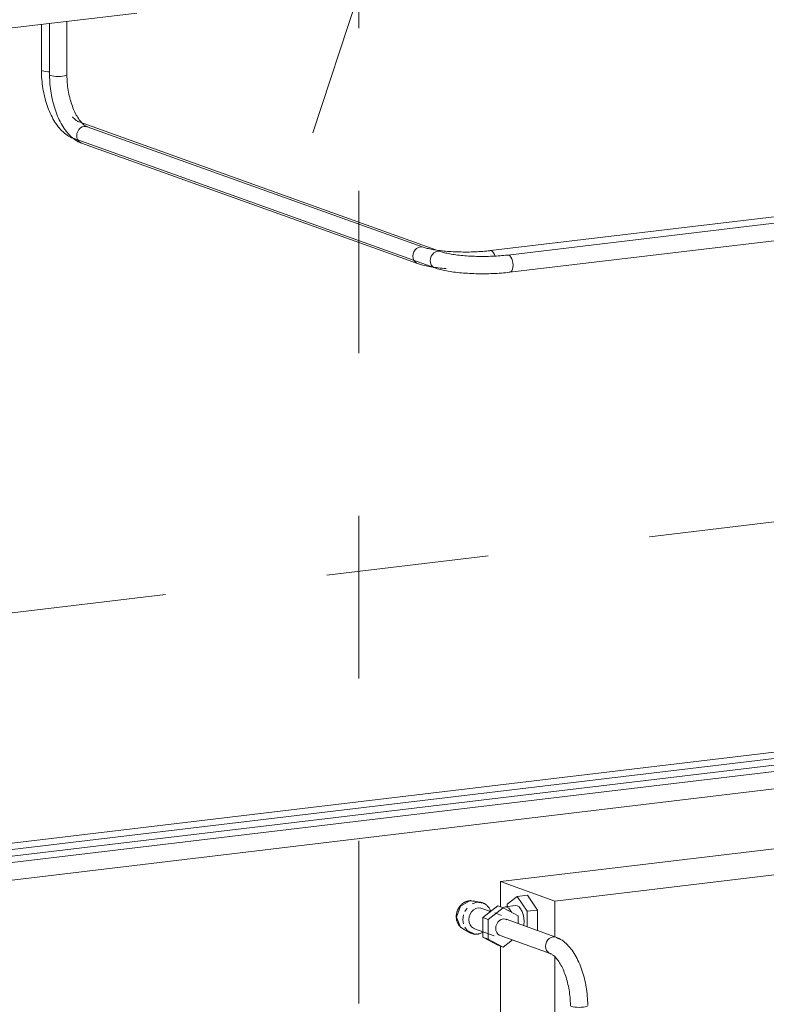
# Model space of a CAD drawing. Header units: millimetres. Extents: x 38570 to 76040, y -5041 to 9267.
# Tile 88 of 168: x 66571 to 67260, y -3576 to -2667. Entities that reach past the tile are written whole.
import ezdxf

# ---------------------------------------------------------------- set-up
doc = ezdxf.new("R2010")
doc.units = ezdxf.units.MM
doc.linetypes.add('ADSK_Скрыто', pattern=[300, 150, -150])
for name, color, linetype, lineweight in [('G-____-____-SYMB', 111, 'ADSK_Скрыто', 20), ('M-EQPM-____-OTLN', 50, 'Continuous', 20), ('P-PIPE-____-IDEN', 2, 'Continuous', 20), ('P-PIPE-____-OTLN', 3, 'Continuous', 20)]:
    doc.layers.add(name, color=color, linetype=linetype, lineweight=lineweight)

# ---------------------------------------------------------------- blocks, each defined once
blk = doc.blocks.new('ADSK_Радиатор универсальный_Боковое подключение_Клапаны - Радиатор 600х1000-V153-3D Отопление Right')
at = {"layer": 'M-EQPM-____-OTLN'}
for p, q in [((46489.65, -3359.39), (45623.63, -3462.83)), ((45673.63, -3480.75), (46539.65, -3377.3)), ((45623.63, -3462.83), (45673.63, -3480.75)), ((45623.63, -3462.83), (45623.63, -3486.18)), ((45639.1, -3476.49), (45629.85, -3483.62)), ((45639.1, -3476.49), (45648.63, -3475.35)), ((45648.35, -3490.25), (45639.1, -3476.49)), ((45648.63, -3475.35), (45657.88, -3489.12)), ((45590.79, -3490.36), (45592.78, -3487.23)), ((45605.49, -3481.98), (45598.49, -3480.57)), ((45614.55, -3490.38), (45606.49, -3487.5)), ((45607.26, -3495.98), (45621.12, -3485.28)), ((45626.12, -3487.08), (45612.26, -3497.77)), ((45621.12, -3485.28), (45626.12, -3487.08)), ((45639.98, -3494.46), (45626.12, -3487.08)), ((45637.62, -3484.98), (45628.09, -3486.12)), ((45630.87, -3489.54), (45629.58, -3488.74)), ((45629.85, -3483.62), (45629.85, -3485.91)), ((45648.35, -3490.25), (45657.88, -3489.12)), ((45657.88, -3489.12), (45657.88, -3508.11)), ((45673.63, -3480.75), (45673.63, -3513.85)), ((45588.98, -3498.04), (45589.61, -3493.46)), ((45589.47, -3501.93), (45588.98, -3498.04)), ((45607.26, -3514.05), (45607.26, -3495.98)), ((45612.26, -3497.77), (45607.26, -3495.98)), ((45612.26, -3497.77), (45612.26, -3515.84)), ((45613.96, -3490.77), (45613.12, -3490.71)), ((45614.71, -3490.23), (45613.99, -3490.32)), ((45624.49, -3493.95), (45618.44, -3491.78)), ((45639.98, -3501.48), (45639.98, -3494.46)), ((45648.35, -3504.7), (45648.35, -3490.25)), ((45589.16, -3506.59), (45595.47, -3509.95)), ((45599.75, -3506.32), (45617.75, -3512.77)), ((45601.95, -3511.14), (45601.18, -3511.2)), ((45621.12, -3521.44), (45607.26, -3514.05)), ((45612.26, -3515.84), (45607.26, -3514.05)), ((45612.26, -3515.84), (45626.12, -3523.23)), ((45626.12, -3523.23), (45621.12, -3521.44)), ((45623.63, -3522.33), (45623.63, -4025.94)), ((45626.12, -3523.23), (45634.65, -3516.64)), ((45673.63, -3532.03), (45673.63, -4053.51))]:
    blk.add_line(p, q, dxfattribs=at)
for points in [[(45596.66, -3480.37, 0), (45596.12, -3480.37, 0), (45595.58, -3480.4, 0), (45595.05, -3480.45, 0), (45594.52, -3480.52, 0), (45593.99, -3480.62, 0), (45593.47, -3480.74, 0), (45592.95, -3480.88, 0), (45592.45, -3481.05, 0), (45591.95, -3481.23, 0), (45591.45, -3481.44, 0), (45590.97, -3481.66, 0), (45590.5, -3481.91, 0), (45590.04, -3482.17, 0), (45589.59, -3482.45, 0), (45589.15, -3482.75, 0), (45588.72, -3483.06, 0), (45588.31, -3483.39, 0), (45587.91, -3483.74, 0), (45587.52, -3484.1, 0), (45587.14, -3484.47, 0), (45586.78, -3484.86, 0), (45586.43, -3485.25, 0), (45586.1, -3485.67, 0), (45585.78, -3486.09, 0), (45585.48, -3486.52, 0), (45585.19, -3486.97, 0), (45584.91, -3487.42, 0), (45584.66, -3487.88, 0), (45584.42, -3488.35, 0), (45584.19, -3488.83, 0), (45583.98, -3489.32, 0), (45583.79, -3489.81, 0), (45583.62, -3490.31, 0), (45583.46, -3490.82, 0), (45583.32, -3491.33, 0), (45583.19, -3491.84, 0), (45583.09, -3492.36, 0), (45583, -3492.88, 0), (45582.93, -3493.41, 0), (45582.88, -3493.93, 0), (45582.84, -3494.46, 0), (45582.83, -3494.99, 0), (45582.83, -3495.15, 0)], [(45583.13, -3495.51, 0), (45586.67, -3485.45, 0), (45595.2, -3480.44, 0), (45600.31, -3481.12, 0)], [(45594.46, -3497.94, 0), (45594.76, -3495.38, 0), (45595.62, -3492.91, 0), (45597, -3490.72, 0), (45598.79, -3488.95, 0), (45600.88, -3487.73, 0), (45603.12, -3487.13, 0), (45605.36, -3487.19, 0), (45607.43, -3487.91, 0)], [(45597.36, -3483.34, 0), (45601.95, -3481.84, 0), (45607.72, -3482.68, 0)], [(45614.55, -3490.16, 0), (45614.35, -3489.63, 0), (45614.14, -3489.11, 0), (45613.9, -3488.61, 0), (45613.65, -3488.11, 0), (45613.38, -3487.63, 0), (45613.09, -3487.17, 0), (45612.78, -3486.71, 0), (45612.45, -3486.28, 0), (45612.1, -3485.85, 0), (45611.74, -3485.45, 0), (45611.36, -3485.06, 0), (45610.97, -3484.69, 0), (45610.56, -3484.34, 0), (45610.13, -3484.01, 0), (45609.69, -3483.7, 0), (45609.24, -3483.41, 0), (45608.78, -3483.14, 0), (45608.3, -3482.9, 0), (45607.81, -3482.68, 0), (45607.32, -3482.48, 0), (45606.81, -3482.3, 0), (45606.3, -3482.15, 0), (45605.78, -3482.03, 0), (45605.25, -3481.92, 0), (45604.72, -3481.85, 0), (45604.18, -3481.79, 0), (45603.65, -3481.77, 0), (45603.49, -3481.76, 0)], [(45633.86, -3491.17, 0), (45632.7, -3489.06, 0), (45631.19, -3487.29, 0), (45629.58, -3486.3, 0), (45627.96, -3486.13, 0), (45626.45, -3486.82, 0)], [(45645.35, -3499.63, 0), (45645.14, -3496.39, 0), (45644.51, -3493.21, 0), (45643.52, -3490.33, 0), (45642.23, -3487.92, 0), (45640.72, -3486.16, 0), (45639.1, -3485.16, 0), (45637.48, -3485, 0)], [(45582.83, -3495.15, 0), (45582.84, -3495.68, 0), (45582.86, -3496.21, 0), (45582.91, -3496.74, 0), (45582.98, -3497.26, 0), (45583.06, -3497.79, 0), (45583.17, -3498.3, 0), (45583.29, -3498.82, 0), (45583.44, -3499.33, 0), (45583.6, -3499.83, 0), (45583.79, -3500.33, 0), (45583.99, -3500.82, 0), (45584.21, -3501.31, 0), (45584.46, -3501.78, 0), (45584.72, -3502.24, 0), (45585, -3502.7, 0), (45585.3, -3503.14, 0), (45585.62, -3503.56, 0), (45585.96, -3503.98, 0), (45586.32, -3504.38, 0), (45586.7, -3504.76, 0), (45587.09, -3505.13, 0), (45587.5, -3505.48, 0), (45587.62, -3505.58, 0)], [(45590.68, -3507.24, 0), (45586.67, -3504.72, 0), (45583.13, -3495.51, 0)], [(45600.64, -3506.58, 0), (45598.79, -3505.9, 0), (45597, -3504.56, 0), (45595.62, -3502.7, 0), (45594.76, -3500.44, 0), (45594.46, -3497.94, 0)], [(45613.12, -3490.71, 0), (45613.82, -3490.35, 0), (45614.51, -3490.37, 0)], [(45619.19, -3505.98, 0), (45619.43, -3503.93, 0), (45620.12, -3501.95, 0), (45621.22, -3500.2, 0), (45622.66, -3498.79, 0), (45624.33, -3497.81, 0), (45626.12, -3497.32, 0), (45627.91, -3497.38, 0), (45629.59, -3497.96, 0)], [(45599.83, -3511.19, 0), (45592.78, -3507.94, 0), (45590.62, -3504.96, 0)], [(45624.14, -3512.89, 0), (45622.66, -3512.34, 0), (45621.22, -3511.27, 0), (45620.12, -3509.78, 0), (45619.43, -3507.98, 0), (45619.19, -3505.98, 0)], [(45645, -3503.53, 0), (45645.14, -3502.72, 0), (45645.35, -3499.63, 0)], [(45593.78, -3508.84, 0), (45594.21, -3509.17, 0), (45594.66, -3509.47, 0), (45595.11, -3509.76, 0), (45595.58, -3510.02, 0), (45596.06, -3510.26, 0), (45596.55, -3510.47, 0), (45597.05, -3510.67, 0), (45597.55, -3510.84, 0), (45598.07, -3510.98, 0), (45598.59, -3511.1, 0), (45599.12, -3511.2, 0), (45599.65, -3511.27, 0), (45600.18, -3511.32, 0), (45600.72, -3511.34, 0), (45601.26, -3511.34, 0), (45601.8, -3511.31, 0), (45602.34, -3511.26, 0), (45602.88, -3511.18, 0), (45603.41, -3511.08, 0), (45603.95, -3510.96, 0), (45604.47, -3510.81, 0), (45605, -3510.64, 0), (45605.52, -3510.45, 0), (45606.03, -3510.24, 0), (45606.53, -3510, 0), (45607.03, -3509.75, 0)]]:
    blk.add_polyline3d(points, dxfattribs=at)
blk = doc.blocks.new('ADSK_СШПЭ Аксиальный_Поворот с фиксатором - Поворот трубы-V154-3D Отопление Right')
at = {"layer": 'P-PIPE-____-OTLN', "color": 10}
for p, q in [((45667.22, -3516.68), (45668.65, -3515.27)), ((45668.66, -3515.26), (45670.32, -3514.29)), ((45670.33, -3514.29), (45672.11, -3513.81)), ((45672.12, -3513.81), (45673.91, -3513.86)), ((45665.18, -3522.46), (45665.42, -3520.41)), ((45665.42, -3524.46), (45665.18, -3522.46)), ((45665.42, -3520.41), (45666.11, -3518.44)), ((45666.11, -3526.27), (45665.42, -3524.46)), ((45666.11, -3518.44), (45667.21, -3516.69)), ((45667.21, -3527.75), (45666.11, -3526.27)), ((45668.65, -3528.83), (45667.22, -3527.76)), ((45688.39, -3577.63), (45688.11, -3577.2)), ((45689.18, -3578.02), (45688.39, -3577.63)), ((45690.46, -3578.37), (45689.19, -3578.03)), ((45692.11, -3578.63), (45690.46, -3578.37)), ((45694.04, -3578.8), (45692.12, -3578.63)), ((45696.11, -3578.85), (45694.05, -3578.8)), ((45698.18, -3578.8), (45696.12, -3578.85)), ((45700.11, -3578.63), (45698.19, -3578.8)), ((45701.77, -3578.37), (45700.12, -3578.63)), ((45703.04, -3578.02), (45701.78, -3578.37)), ((45703.84, -3577.63), (45703.05, -3578.02))]:
    blk.add_line(p, q, dxfattribs=at)
for points in [[(45673.91, -3513.86, 0), (45675.58, -3514.44, 0), (45677.01, -3515.52, 0)], [(45674.81, -3514.1, 0), (45676.27, -3514.69, 0), (45677.7, -3515.36, 0), (45679.07, -3516.13, 0), (45680.41, -3516.97, 0), (45681.7, -3517.9, 0), (45682.95, -3518.89, 0), (45684.17, -3519.96, 0), (45685.34, -3521.09, 0), (45686.47, -3522.28, 0), (45687.57, -3523.53, 0), (45688.64, -3524.85, 0), (45689.67, -3526.21, 0), (45690.67, -3527.63, 0), (45691.63, -3529.11, 0), (45692.56, -3530.63, 0), (45693.45, -3532.2, 0), (45694.32, -3533.82, 0), (45695.14, -3535.49, 0), (45695.94, -3537.19, 0), (45696.7, -3538.94, 0), (45697.43, -3540.73, 0), (45698.12, -3542.55, 0), (45698.78, -3544.4, 0), (45699.4, -3546.29, 0), (45699.98, -3548.21, 0), (45700.53, -3550.15, 0), (45701.04, -3552.12, 0), (45701.52, -3554.1, 0), (45701.95, -3556.11, 0), (45702.35, -3558.14, 0), (45702.7, -3560.17, 0), (45703.02, -3562.22, 0), (45703.3, -3564.28, 0), (45703.54, -3566.34, 0), (45703.73, -3568.41, 0), (45703.89, -3570.47, 0), (45704.01, -3572.54, 0), (45704.08, -3574.6, 0), (45704.11, -3576.65, 0), (45704.11, -3577.2, 0)], [(45669.41, -3529.17, 0), (45669.87, -3529.35, 0), (45670.37, -3529.58, 0), (45670.9, -3529.88, 0), (45671.46, -3530.24, 0), (45672.06, -3530.66, 0), (45672.68, -3531.16, 0), (45673.33, -3531.73, 0), (45673.99, -3532.36, 0), (45674.66, -3533.07, 0), (45675.34, -3533.85, 0), (45676.03, -3534.7, 0), (45676.72, -3535.61, 0), (45677.41, -3536.6, 0), (45678.1, -3537.65, 0), (45678.77, -3538.76, 0), (45679.44, -3539.93, 0), (45680.09, -3541.15, 0), (45680.73, -3542.44, 0), (45681.35, -3543.77, 0), (45681.96, -3545.15, 0), (45682.54, -3546.59, 0), (45683.1, -3548.06, 0), (45683.64, -3549.57, 0), (45684.15, -3551.13, 0), (45684.63, -3552.71, 0), (45685.09, -3554.33, 0), (45685.52, -3555.98, 0), (45685.91, -3557.65, 0), (45686.28, -3559.34, 0), (45686.62, -3561.05, 0), (45686.92, -3562.78, 0), (45687.19, -3564.52, 0), (45687.42, -3566.27, 0), (45687.63, -3568.02, 0), (45687.79, -3569.77, 0), (45687.93, -3571.52, 0), (45688.02, -3573.27, 0), (45688.08, -3575.01, 0), (45688.11, -3576.73, 0), (45688.11, -3577.2, 0)]]:
    blk.add_polyline3d(points, dxfattribs=at)
blk = doc.blocks.new('ADSK_Радиатор универсальный_Боковое подключение_Клапаны - Радиатор 600х1000-V157-3D Отопление Right')
at = {"layer": 'M-EQPM-____-OTLN'}
blk.add_line((45288.03, -2661.3), (44422.01, -2764.75), dxfattribs=at)
blk = doc.blocks.new('ADSK_СШПЭ Аксиальный_Поворот с фиксатором - Поворот трубы-V159-3D Отопление Right')
at = {"layer": 'P-PIPE-____-OTLN', "color": 10}
blk.add_line((45241.33, -2765.94), (45239.54, -2765.89), dxfattribs=at)
for points in [[(45236.84, -2781.24, 0), (45235.37, -2780.66, 0), (45233.95, -2779.99, 0), (45232.58, -2779.22, 0), (45231.24, -2778.38, 0), (45229.95, -2777.45, 0), (45228.7, -2776.46, 0), (45227.48, -2775.39, 0), (45226.31, -2774.26, 0), (45225.17, -2773.07, 0), (45224.07, -2771.81, 0), (45223.01, -2770.5, 0), (45221.98, -2769.14, 0), (45220.98, -2767.71, 0), (45220.02, -2766.24, 0), (45219.09, -2764.72, 0), (45218.2, -2763.14, 0), (45217.33, -2761.52, 0), (45216.5, -2759.86, 0), (45215.71, -2758.15, 0), (45214.95, -2756.41, 0), (45214.22, -2754.62, 0), (45213.53, -2752.8, 0), (45212.87, -2750.94, 0), (45212.25, -2749.06, 0), (45211.66, -2747.14, 0), (45211.12, -2745.2, 0), (45210.61, -2743.23, 0), (45210.13, -2741.24, 0), (45209.7, -2739.24, 0), (45209.3, -2737.21, 0), (45208.94, -2735.17, 0), (45208.63, -2733.12, 0), (45208.35, -2731.07, 0), (45208.11, -2729, 0), (45207.91, -2726.94, 0), (45207.76, -2724.87, 0), (45207.64, -2722.81, 0), (45207.57, -2720.75, 0), (45207.54, -2718.7, 0), (45207.54, -2718.15, 0)], [(45207.54, -2718.15, 0), (45207.81, -2718.58, 0), (45208.61, -2718.98, 0), (45209.88, -2719.32, 0), (45211.54, -2719.58, 0), (45213.47, -2719.75, 0), (45215.54, -2719.81, 0), (45217.61, -2719.75, 0), (45219.54, -2719.58, 0)], [(45219.54, -2719.58, 0), (45221.19, -2719.32, 0), (45222.46, -2718.98, 0), (45223.26, -2718.58, 0), (45223.54, -2718.15, 0)], [(45242.23, -2766.18, 0), (45241.78, -2766, 0), (45241.28, -2765.76, 0), (45240.75, -2765.47, 0), (45240.18, -2765.11, 0), (45239.59, -2764.68, 0), (45238.97, -2764.19, 0), (45238.32, -2763.62, 0), (45237.66, -2762.99, 0), (45236.99, -2762.28, 0), (45236.31, -2761.5, 0), (45235.62, -2760.65, 0), (45234.93, -2759.73, 0), (45234.24, -2758.75, 0), (45233.55, -2757.7, 0), (45232.88, -2756.59, 0), (45232.21, -2755.42, 0), (45231.56, -2754.19, 0), (45230.92, -2752.91, 0), (45230.29, -2751.58, 0), (45229.69, -2750.19, 0), (45229.11, -2748.76, 0), (45228.55, -2747.29, 0), (45228.01, -2745.77, 0), (45227.5, -2744.22, 0), (45227.02, -2742.63, 0), (45226.56, -2741.02, 0), (45226.13, -2739.37, 0), (45225.73, -2737.7, 0), (45225.37, -2736, 0), (45225.03, -2734.29, 0), (45224.73, -2732.57, 0), (45224.46, -2730.83, 0), (45224.22, -2729.08, 0), (45224.02, -2727.33, 0), (45223.86, -2725.58, 0), (45223.72, -2723.83, 0), (45223.63, -2722.08, 0), (45223.56, -2720.34, 0), (45223.54, -2718.61, 0), (45223.54, -2718.15, 0)], [(45239.54, -2765.89, 0), (45237.74, -2766.37, 0), (45236.07, -2767.35, 0), (45234.64, -2768.76, 0), (45233.54, -2770.52, 0), (45232.84, -2772.49, 0), (45232.61, -2774.54, 0), (45232.84, -2776.54, 0), (45233.54, -2778.34, 0), (45234.64, -2779.83, 0), (45236.07, -2780.9, 0), (45237.56, -2781.45, 0)]]:
    blk.add_polyline3d(points, dxfattribs=at)
blk = doc.blocks.new('ADSK_СШПЭ Аксиальный_Поворот с фиксатором - Поворот трубы-V241-3D Отопление Right')
at = {"layer": 'P-PIPE-____-OTLN', "color": 5}
for points in [[(45558.74, -2889.76, 0), (45558.98, -2887.7, 0), (45559.67, -2885.73, 0), (45560.77, -2883.98, 0), (45562.21, -2882.56, 0), (45563.88, -2881.58, 0), (45565.67, -2881.1, 0), (45567.46, -2881.15, 0)], [(45568.37, -2881.4, 0), (45569.15, -2881.67, 0), (45570.02, -2881.94, 0), (45570.97, -2882.21, 0), (45571.99, -2882.48, 0), (45573.09, -2882.75, 0), (45574.26, -2883.01, 0), (45575.49, -2883.27, 0), (45576.78, -2883.51, 0), (45578.13, -2883.75, 0), (45579.53, -2883.98, 0), (45580.99, -2884.2, 0), (45582.5, -2884.41, 0), (45584.05, -2884.6, 0), (45585.64, -2884.79, 0), (45587.27, -2884.96, 0), (45588.94, -2885.11, 0), (45590.64, -2885.26, 0), (45592.37, -2885.39, 0), (45594.13, -2885.5, 0), (45595.91, -2885.6, 0), (45597.71, -2885.69, 0), (45599.53, -2885.76, 0), (45601.36, -2885.82, 0), (45603.2, -2885.86, 0), (45605.05, -2885.88, 0), (45606.91, -2885.89, 0), (45608.76, -2885.89, 0), (45610.61, -2885.87, 0), (45612.46, -2885.83, 0), (45614.29, -2885.78, 0), (45616.11, -2885.72, 0), (45617.92, -2885.64, 0), (45619.71, -2885.54, 0), (45621.48, -2885.43, 0), (45623.22, -2885.31, 0), (45624.93, -2885.17, 0), (45626.61, -2885.01, 0), (45628.26, -2884.85, 0), (45629.86, -2884.67, 0), (45630.29, -2884.62, 0)], [(45630.2, -2884.63, 0), (45631.24, -2884.74, 0), (45632.28, -2885.37, 0), (45633.24, -2886.5, 0), (45634.07, -2888.04, 0), (45634.7, -2889.89, 0), (45635.1, -2891.92, 0), (45635.24, -2894, 0)], [(45563.88, -2896.7, 0), (45562.21, -2896.12, 0), (45560.77, -2895.05, 0), (45559.67, -2893.56, 0), (45558.98, -2891.75, 0), (45558.74, -2889.76, 0)], [(45562.97, -2896.46, 0), (45564.17, -2896.87, 0), (45565.42, -2897.26, 0), (45566.72, -2897.63, 0), (45568.06, -2897.99, 0), (45569.44, -2898.33, 0), (45570.88, -2898.65, 0), (45572.36, -2898.96, 0), (45573.88, -2899.25, 0), (45575.45, -2899.53, 0), (45577.06, -2899.79, 0), (45578.71, -2900.04, 0), (45580.41, -2900.27, 0), (45582.13, -2900.49, 0), (45583.9, -2900.69, 0), (45585.69, -2900.88, 0), (45587.52, -2901.05, 0), (45589.37, -2901.21, 0), (45591.25, -2901.35, 0), (45593.16, -2901.47, 0), (45595.08, -2901.58, 0), (45597.02, -2901.67, 0), (45598.97, -2901.75, 0), (45600.94, -2901.81, 0), (45602.92, -2901.86, 0), (45604.9, -2901.88, 0), (45606.88, -2901.89, 0), (45608.87, -2901.89, 0), (45610.85, -2901.87, 0), (45612.83, -2901.83, 0), (45614.8, -2901.77, 0), (45616.76, -2901.7, 0), (45618.71, -2901.62, 0), (45620.64, -2901.51, 0), (45622.55, -2901.39, 0), (45624.43, -2901.26, 0), (45626.3, -2901.11, 0), (45628.13, -2900.94, 0), (45629.94, -2900.76, 0), (45631.72, -2900.56, 0), (45632.19, -2900.51, 0)], [(45635.24, -2894, 0), (45635.1, -2895.97, 0), (45634.7, -2897.72, 0), (45634.07, -2899.11, 0), (45633.24, -2900.06, 0), (45632.28, -2900.49, 0)]]:
    blk.add_polyline3d(points, dxfattribs=at)
blk = doc.blocks.new('ADSK_СШПЭ Аксиальный_Поворот с фиксатором - Поворот трубы-V242-3D Отопление Right')
at = {"layer": 'P-PIPE-____-OTLN', "color": 5}
for points in [[(45229.3, -2776.89, 0), (45227.84, -2776.31, 0), (45226.42, -2775.63, 0), (45225.04, -2774.87, 0), (45223.7, -2774.02, 0), (45222.41, -2773.1, 0), (45221.16, -2772.1, 0), (45219.95, -2771.04, 0), (45218.77, -2769.91, 0), (45217.64, -2768.71, 0), (45216.54, -2767.46, 0), (45215.47, -2766.15, 0), (45214.44, -2764.78, 0), (45213.45, -2763.36, 0), (45212.49, -2761.88, 0), (45211.56, -2760.36, 0), (45210.66, -2758.79, 0), (45209.8, -2757.17, 0), (45208.97, -2755.5, 0), (45208.17, -2753.8, 0), (45207.41, -2752.05, 0), (45206.68, -2750.27, 0), (45205.99, -2748.44, 0), (45205.33, -2746.59, 0), (45204.71, -2744.7, 0), (45204.13, -2742.79, 0), (45203.58, -2740.84, 0), (45203.07, -2738.88, 0), (45202.6, -2736.89, 0), (45202.16, -2734.88, 0), (45201.77, -2732.86, 0), (45201.41, -2730.82, 0), (45201.09, -2728.77, 0), (45200.81, -2726.71, 0), (45200.58, -2724.65, 0), (45200.38, -2722.58, 0), (45200.22, -2720.52, 0), (45200.11, -2718.45, 0), (45200.03, -2716.4, 0), (45200, -2714.35, 0), (45200, -2713.8, 0)], [(45200, -2713.8, 0), (45200.27, -2714.22, 0), (45201.07, -2714.62, 0), (45202.34, -2714.97, 0), (45204, -2715.23, 0), (45205.93, -2715.39, 0), (45207.54, -2715.45, 0)], [(45234.7, -2761.83, 0), (45234.24, -2761.64, 0), (45233.75, -2761.41, 0), (45233.21, -2761.11, 0), (45232.65, -2760.75, 0), (45232.05, -2760.33, 0), (45231.43, -2759.83, 0), (45230.79, -2759.27, 0), (45230.13, -2758.63, 0), (45229.45, -2757.92, 0), (45228.77, -2757.14, 0)], [(45226, -2773.99, 0), (45227.1, -2775.48, 0), (45228.54, -2776.55, 0), (45230.02, -2777.09, 0)]]:
    blk.add_polyline3d(points, dxfattribs=at)
blk = doc.blocks.new('ADSK_СШПЭ Аксиальный_Поворот с фиксатором - Поворот трубы-V239-3D Отопление Right')
at = {"layer": 'P-PIPE-____-OTLN', "color": 10}
for points in [[(49799.64, -2847.34, 0), (49799.87, -2845.29, 0), (49800.57, -2843.32, 0), (49801.67, -2841.57, 0), (49803.1, -2840.15, 0), (49804.77, -2839.17, 0), (49806.57, -2838.69, 0), (49808.36, -2838.74, 0)], [(49809.26, -2838.98, 0), (49810.05, -2839.25, 0), (49810.92, -2839.52, 0), (49811.87, -2839.8, 0), (49812.89, -2840.07, 0), (49813.99, -2840.34, 0), (49815.15, -2840.6, 0), (49816.38, -2840.85, 0), (49817.67, -2841.1, 0), (49819.02, -2841.34, 0), (49820.43, -2841.57, 0), (49821.89, -2841.79, 0), (49823.39, -2841.99, 0), (49824.94, -2842.19, 0), (49826.54, -2842.37, 0), (49828.17, -2842.54, 0), (49829.84, -2842.7, 0), (49831.54, -2842.84, 0), (49833.27, -2842.97, 0), (49835.03, -2843.09, 0), (49836.81, -2843.19, 0), (49838.61, -2843.28, 0), (49840.43, -2843.35, 0), (49842.26, -2843.4, 0), (49844.1, -2843.44, 0), (49845.95, -2843.47, 0), (49847.8, -2843.48, 0), (49849.66, -2843.48, 0), (49851.51, -2843.46, 0), (49853.35, -2843.42, 0), (49855.19, -2843.37, 0), (49857.01, -2843.3, 0), (49858.82, -2843.22, 0), (49860.61, -2843.13, 0), (49862.37, -2843.02, 0), (49864.11, -2842.89, 0), (49865.83, -2842.75, 0), (49867.51, -2842.6, 0), (49869.15, -2842.44, 0), (49870.76, -2842.26, 0), (49871.19, -2842.21, 0)], [(49871.1, -2842.22, 0), (49872.14, -2842.32, 0), (49873.17, -2842.96, 0), (49874.14, -2844.09, 0), (49874.96, -2845.63, 0), (49875.6, -2847.48, 0)], [(49804.77, -2854.29, 0), (49803.1, -2853.71, 0), (49801.67, -2852.63, 0), (49800.57, -2851.15, 0), (49799.87, -2849.34, 0), (49799.64, -2847.34, 0)], [(49803.87, -2854.05, 0), (49805.07, -2854.46, 0), (49806.32, -2854.85, 0), (49807.61, -2855.22, 0), (49808.95, -2855.58, 0), (49810.34, -2855.91, 0), (49811.77, -2856.24, 0), (49813.25, -2856.54, 0), (49814.78, -2856.84, 0), (49816.35, -2857.11, 0), (49817.96, -2857.38, 0), (49819.61, -2857.62, 0), (49821.3, -2857.86, 0), (49823.03, -2858.07, 0), (49824.79, -2858.28, 0), (49826.59, -2858.46, 0), (49828.41, -2858.64, 0), (49830.27, -2858.79, 0)]]:
    blk.add_polyline3d(points, dxfattribs=at)

msp = doc.modelspace()

# ---------------------------------------------------------------- linework, layer by layer
at = {"layer": 'G-____-____-SYMB'}
for p, q in [((66883.66, 3774.72), (66883.66, -5040.97)), ((62981.74, -3642.7), (72138.07, -2548.96))]:
    msp.add_line(p, q, dxfattribs=at)
at = {"layer": 'P-PIPE-____-IDEN'}
msp.add_line((66841.17, -2771.84), (66935.3, -2485.59), dxfattribs=at)
at = {"layer": 'P-PIPE-____-OTLN', "color": 10}
for p, q in [((66598.4, -2670.92), (66598.4, -2718.15)), ((66614.4, -2718.15), (66614.4, -2669.01)), ((66600.74, -2719.32), (66599.47, -2718.98)), ((66602.39, -2719.58), (66600.74, -2719.32)), ((66604.32, -2719.75), (66602.4, -2719.58)), ((66606.39, -2719.81), (66604.33, -2719.75)), ((68326.28, -2722.75), (67005.19, -2880.55)), ((72213.61, -2752.43), (65478.22, -3556.98)), ((72281.91, -2756.22), (65478.22, -3568.93)), ((66630.4, -2765.89), (66632.19, -2765.94)), ((66943.26, -2877.33), (66633.1, -2766.18)), ((66627.7, -2781.24), (66937.87, -2892.39)), ((66942.36, -2877.09), (66940.56, -2877.04)), ((67006.13, -2880.67), (67005.1, -2880.57)), ((67065.68, -3514.1), (67019.68, -3497.62)), ((67014.28, -3512.68), (67060.28, -3529.17))]:
    msp.add_line(p, q, dxfattribs=at)
at = {"layer": 'P-PIPE-____-OTLN', "color": 5}
for p, q in [((66590.86, -2671.82), (66590.86, -2713.8)), ((66593.2, -2714.97), (66591.93, -2714.62)), ((66594.86, -2715.23), (66593.2, -2714.97)), ((66596.79, -2715.39), (66594.86, -2715.23)), ((66598.39, -2715.45), (66596.79, -2715.39)), ((68317.13, -2729.81), (67021.15, -2884.62)), ((67023.05, -2900.51), (68319.02, -2745.7)), ((72247.76, -2754.32), (65478.22, -3562.96)), ((72316.06, -2758.11), (65478.22, -3574.9)), ((66959.23, -2881.4), (66625.56, -2761.83)), ((66620.16, -2776.89), (66953.83, -2896.46)), ((66958.32, -2881.15), (66956.53, -2881.1)), ((67022.1, -2884.74), (67021.06, -2884.63)), ((65478.22, -3591.01), (68694.41, -3206.84))]:
    msp.add_line(p, q, dxfattribs=at)
for points in [[(66591.93, -2714.62, 0), (66591.13, -2714.22, 0), (66590.86, -2713.8, 0)], [(66620.88, -2777.09, 0), (66619.4, -2776.55, 0), (66617.96, -2775.48, 0), (66616.86, -2773.99, 0)], [(66956.53, -2881.1, 0), (66954.74, -2881.58, 0), (66953.06, -2882.56, 0), (66951.63, -2883.98, 0), (66950.53, -2885.73, 0), (66949.84, -2887.7, 0), (66949.6, -2889.76, 0)], [(67026.1, -2894, 0), (67025.96, -2891.92, 0), (67025.56, -2889.89, 0), (67024.93, -2888.04, 0), (67024.1, -2886.5, 0), (67023.13, -2885.37, 0), (67022.1, -2884.74, 0)], [(66949.6, -2889.76, 0), (66949.84, -2891.75, 0), (66950.53, -2893.56, 0), (66951.63, -2895.05, 0), (66953.06, -2896.12, 0), (66954.74, -2896.7, 0)], [(67023.13, -2900.49, 0), (67024.1, -2900.06, 0), (67024.93, -2899.11, 0), (67025.56, -2897.72, 0), (67025.96, -2895.97, 0), (67026.1, -2894, 0)]]:
    msp.add_polyline3d(points, dxfattribs=at)
at = {"layer": 'P-PIPE-____-OTLN', "color": 10}
for points in [[(66599.47, -2718.98, 0), (66598.67, -2718.58, 0), (66598.4, -2718.15, 0)], [(66610.39, -2719.59, 0), (66608.47, -2719.75, 0), (66606.4, -2719.81, 0)], [(66614.4, -2718.15, 0), (66614.12, -2718.58, 0), (66613.32, -2718.98, 0), (66612.05, -2719.32, 0), (66610.4, -2719.58, 0)], [(66623.47, -2774.54, 0), (66623.7, -2772.49, 0), (66624.4, -2770.52, 0)], [(66624.4, -2770.52, 0), (66625.5, -2768.76, 0), (66626.93, -2767.35, 0), (66628.6, -2766.37, 0), (66630.4, -2765.89, 0)], [(66628.42, -2781.45, 0), (66626.93, -2780.91, 0), (66625.5, -2779.83, 0), (66624.4, -2778.34, 0), (66623.7, -2776.54, 0), (66623.47, -2774.54, 0)], [(66940.56, -2877.04, 0), (66938.77, -2877.52, 0), (66937.1, -2878.5, 0), (66935.67, -2879.91, 0), (66934.56, -2881.67, 0), (66933.87, -2883.64, 0), (66933.64, -2885.69, 0)], [(66933.64, -2885.69, 0), (66933.87, -2887.69, 0), (66934.56, -2889.49, 0), (66935.67, -2890.98, 0), (66937.1, -2892.06, 0), (66938.77, -2892.64, 0)], [(67009.6, -2885.83, 0), (67008.96, -2883.98, 0), (67008.13, -2882.44, 0), (67007.17, -2881.31, 0), (67006.13, -2880.67, 0)], [(67010.05, -3505.98, 0), (67010.29, -3503.93, 0), (67010.98, -3501.95, 0), (67012.08, -3500.2, 0), (67013.52, -3498.79, 0), (67015.19, -3497.81, 0), (67016.98, -3497.32, 0)], [(67016.98, -3497.32, 0), (67018.77, -3497.38, 0), (67020.44, -3497.96, 0)], [(67015, -3512.89, 0), (67013.52, -3512.34, 0), (67012.08, -3511.27, 0), (67010.98, -3509.78, 0), (67010.29, -3507.98, 0), (67010.05, -3505.98, 0)], [(67062.98, -3513.81, 0), (67061.19, -3514.29, 0), (67059.52, -3515.27, 0), (67058.08, -3516.69, 0), (67056.98, -3518.44, 0), (67056.29, -3520.41, 0), (67056.05, -3522.46, 0)], [(67067.88, -3515.52, 0), (67066.44, -3514.44, 0), (67064.77, -3513.86, 0), (67062.98, -3513.81, 0)], [(67056.05, -3522.46, 0), (67056.29, -3524.46, 0), (67056.98, -3526.27, 0), (67058.08, -3527.76, 0), (67059.52, -3528.83, 0)]]:
    msp.add_polyline3d(points, dxfattribs=at)

# ---------------------------------------------------------------- block references
at = {"layer": 'M-EQPM-____-OTLN'}
for name in ['ADSK_Радиатор универсальный_Боковое подключение_Клапаны - Радиатор 600х1000-V157-3D Отопление Right', 'ADSK_Радиатор универсальный_Боковое подключение_Клапаны - Радиатор 600х1000-V153-3D Отопление Right']:
    msp.add_blockref(name, (21390.86, 0), dxfattribs=at)
at = {"layer": 'P-PIPE-____-OTLN', "color": 5}
for name in ['ADSK_СШПЭ Аксиальный_Поворот с фиксатором - Поворот трубы-V242-3D Отопление Right', 'ADSK_СШПЭ Аксиальный_Поворот с фиксатором - Поворот трубы-V241-3D Отопление Right']:
    msp.add_blockref(name, (21390.86, 0), dxfattribs=at)
at = {"layer": 'P-PIPE-____-OTLN', "color": 10}
for name, p in [('ADSK_СШПЭ Аксиальный_Поворот с фиксатором - Поворот трубы-V159-3D Отопление Right', (21390.86, 0)), ('ADSK_СШПЭ Аксиальный_Поворот с фиксатором - Поворот трубы-V239-3D Отопление Right', (17134, -38.35)), ('ADSK_СШПЭ Аксиальный_Поворот с фиксатором - Поворот трубы-V154-3D Отопление Right', (21390.86, 0))]:
    msp.add_blockref(name, p, dxfattribs=at)

doc.saveas('drawing.dxf')
